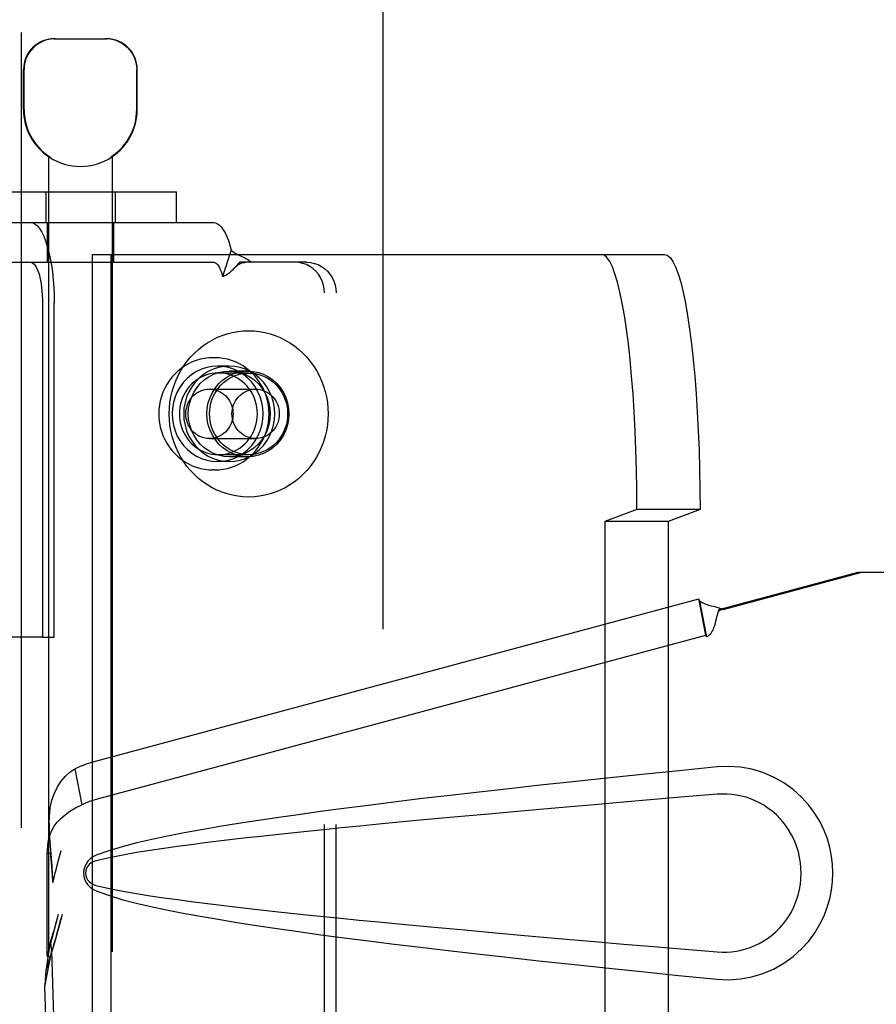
# Model space of a CAD drawing. Header units: inches. Extents: x 0 to 283, y 0 to 183.
# Tile 29 of 99: x 101.78 to 103.46, y 93.74 to 95.67. Entities that reach past the tile are written whole.
import ezdxf

# ---------------------------------------------------------------- set-up
doc = ezdxf.new("R2010")
doc.units = ezdxf.units.IN
doc.header["$LTSCALE"] = 15.583333
doc.header["$MEASUREMENT"] = 0
doc.linetypes.add('HIDDEN', pattern=[0.2, 0.1, -0.1])
doc.layers.add('DEFAULT_2', color=8, linetype='HIDDEN')
doc.layers.add('RIGHTHAND_DOOR_ASSEMBLY', color=7, linetype='CONTINUOUS')

msp = doc.modelspace()

# ---------------------------------------------------------------- linework, layer by layer
at = {"layer": 'DEFAULT_2', "color": 8, "linetype": 'HIDDEN'}
for p, q in [((102.4878, 130.3137), (102.4878, 57.3437)), ((101.8436, 95.6287), (101.9466, 95.6287)), ((101.7836, 95.4902), (101.7836, 95.5687)), ((101.7846, 95.4902), (101.7846, 95.5687)), ((102.0055, 95.4902), (102.0055, 95.5687)), ((102.0066, 95.4902), (102.0066, 95.5687)), ((101.8326, 95.3979), (101.8326, 91.9287)), ((101.8344, 95.3979), (101.8326, 95.3979)), ((101.8344, 95.3979), (101.8344, 95.3967)), ((101.9557, 95.3979), (101.9557, 95.3967)), ((101.9576, 95.3979), (101.9557, 95.3979)), ((101.9576, 95.3979), (101.9576, 91.9287)), ((101.6738, 95.3287), (102.0838, 95.3287)), ((101.8271, 95.3287), (101.8271, 95.2687)), ((101.9631, 95.3287), (101.9631, 95.2687)), ((102.0838, 95.2687), (102.0838, 95.3287)), ((101.6738, 95.2687), (102.0838, 95.2687)), ((101.8301, 95.2687), (101.8301, 95.1907)), ((101.9601, 95.2687), (101.9601, 95.1907)), ((102.0838, 95.2687), (102.1561, 95.2687)), ((102.1909, 95.2145), (102.1737, 95.1632)), ((101.692, 95.1907), (102.1561, 95.1907)), ((101.9183, 95.2062), (101.9183, 92.4562)), ((101.9183, 95.2062), (103.0405, 95.2062)), ((101.9548, 95.2062), (101.9548, 92.4562)), ((102.3162, 95.1907), (102.2079, 95.1907)), ((102.339, 95.1907), (102.3162, 95.1907)), ((102.1968, 95.1792), (102.1973, 95.1798)), ((102.3736, 92.5307), (102.3736, 95.1307)), ((102.3964, 92.5307), (102.3964, 95.1307)), ((101.8209, 95.1107), (101.8209, 94.4562)), ((101.8437, 94.4562), (101.8437, 95.1107)), ((102.1588, 95.0037), (102.155, 95.0037)), ((102.187, 94.9872), (102.1642, 94.9872)), ((102.2235, 94.9777), (102.187, 94.9777)), ((102.225, 94.9737), (102.1656, 94.9737)), ((102.1481, 94.9422), (102.2387, 94.9422)), ((102.1481, 94.8452), (102.2387, 94.8452)), ((102.225, 94.8137), (102.1656, 94.8137)), ((102.2235, 94.8097), (102.187, 94.8097)), ((102.187, 94.8002), (102.1642, 94.8002)), ((102.1588, 94.7837), (102.155, 94.7837)), ((102.9863, 94.7062), (102.9235, 94.6826)), ((103.11, 94.7062), (102.9863, 94.7062)), ((103.11, 94.7062), (103.0473, 94.6826)), ((102.9235, 94.6826), (102.9235, 92.9798)), ((103.0473, 94.6826), (102.9235, 94.6826)), ((103.0473, 94.6826), (103.0473, 92.9798)), ((101.8209, 94.4562), (101.2356, 94.4562)), ((101.8209, 94.4562), (101.8437, 94.4562))]:
    msp.add_line(p, q, dxfattribs=at)
for points in [[(101.8458, 95.6287), (101.8396, 95.6284), (101.8334, 95.6275), (101.827, 95.6259), (101.8207, 95.6235), (101.8146, 95.6205), (101.8089, 95.6167), (101.8036, 95.6124), (101.7989, 95.6074), (101.7947, 95.6018), (101.7911, 95.5958), (101.7882, 95.5892), (101.7862, 95.5824), (101.785, 95.5756), (101.7846, 95.5687)], [(101.9812, 95.6167), (101.9755, 95.6205), (101.9694, 95.6235), (101.9631, 95.6259), (101.9567, 95.6275), (101.9505, 95.6284), (101.9443, 95.6287)], [(101.9812, 95.6167), (101.9865, 95.6124), (101.9912, 95.6074), (101.9954, 95.6018), (101.999, 95.5958), (102.0019, 95.5892), (102.0039, 95.5824), (102.0052, 95.5756), (102.0055, 95.5687)], [(101.7975, 95.2687), (101.802, 95.2679), (101.8065, 95.2657), (101.8109, 95.2619), (101.8151, 95.2567), (101.8192, 95.25), (101.8231, 95.2421), (101.8268, 95.2328), (101.8301, 95.2224), (101.8332, 95.2109), (101.8359, 95.1985), (101.8382, 95.1852), (101.8401, 95.1712), (101.8417, 95.1566), (101.8428, 95.1415), (101.8434, 95.1263), (101.8437, 95.1107)], [(102.1561, 95.2687), (102.16, 95.2681), (102.1639, 95.2664), (102.1678, 95.2635), (102.1716, 95.2596), (102.1752, 95.2545), (102.1787, 95.2484), (102.1821, 95.2413), (102.1852, 95.2332), (102.1882, 95.2243), (102.1909, 95.2145)], [(102.1909, 95.2145), (102.1938, 95.212), (102.1968, 95.2099), (102.1999, 95.208), (102.203, 95.2063), (102.206, 95.2047), (102.2089, 95.2033), (102.2118, 95.202), (102.2147, 95.2006), (102.2176, 95.1992), (102.2205, 95.1976), (102.2234, 95.1959), (102.2261, 95.1942), (102.2285, 95.1924), (102.2307, 95.1907)], [(101.7975, 95.1907), (101.7998, 95.1903), (101.802, 95.1892), (101.8043, 95.1873), (101.8064, 95.1846), (101.8085, 95.1813), (101.8105, 95.1772), (101.8123, 95.1725), (101.814, 95.1673), (101.8155, 95.1614), (101.8169, 95.1551), (101.8181, 95.1484), (101.8191, 95.1413), (101.8198, 95.1339), (101.8204, 95.1263), (101.8207, 95.1186), (101.8209, 95.1107)], [(102.1561, 95.1907), (102.1581, 95.1904), (102.1601, 95.1895), (102.162, 95.1881), (102.1639, 95.1861), (102.1658, 95.1835), (102.1676, 95.1804), (102.1692, 95.1768), (102.1708, 95.1727), (102.1723, 95.1682), (102.1737, 95.1632)], [(102.1968, 95.1792), (102.1993, 95.1817), (102.2017, 95.1838), (102.2041, 95.1856), (102.2065, 95.1871), (102.209, 95.1884), (102.2115, 95.1894), (102.2141, 95.1902), (102.217, 95.1906), (102.2187, 95.1907)], [(102.1973, 95.1798), (102.2039, 95.1867), (102.2059, 95.1888), (102.2079, 95.1907)], [(102.3736, 95.1307), (102.3731, 95.1386), (102.3716, 95.1462), (102.3692, 95.1537), (102.3659, 95.1607), (102.3617, 95.1672), (102.3568, 95.1731), (102.3511, 95.1783), (102.3449, 95.1827), (102.3382, 95.1861), (102.3311, 95.1887), (102.3238, 95.1902), (102.3162, 95.1907)], [(102.339, 95.1907), (102.3466, 95.1902), (102.3539, 95.1887), (102.361, 95.1861), (102.3677, 95.1827), (102.374, 95.1783), (102.3796, 95.1731), (102.3845, 95.1672), (102.3887, 95.1607), (102.392, 95.1537), (102.3944, 95.1462), (102.3959, 95.1386), (102.3964, 95.1307)], [(102.9863, 94.7062), (102.986, 94.7455), (102.9854, 94.7844), (102.9843, 94.8229), (102.9829, 94.8607), (102.981, 94.8975), (102.9787, 94.9332), (102.976, 94.9674), (102.973, 95.0001), (102.9696, 95.0309), (102.9659, 95.0598), (102.9619, 95.0864), (102.9576, 95.1107), (102.953, 95.1325), (102.9483, 95.1517), (102.9433, 95.1681), (102.9382, 95.1817), (102.9329, 95.1924), (102.9276, 95.2), (102.9222, 95.2046), (102.9167, 95.2062)], [(103.0405, 95.2062), (103.0459, 95.2046), (103.0513, 95.2), (103.0567, 95.1924), (103.062, 95.1817), (103.0671, 95.1681), (103.0721, 95.1517), (103.0768, 95.1325), (103.0814, 95.1107), (103.0857, 95.0864), (103.0897, 95.0598), (103.0934, 95.0309), (103.0968, 95.0001), (103.0998, 94.9674), (103.1025, 94.9332), (103.1047, 94.8975), (103.1066, 94.8607), (103.1081, 94.8229), (103.1092, 94.7844), (103.1098, 94.7455), (103.11, 94.7062)], [(102.1737, 95.1632), (102.1758, 95.1638), (102.1779, 95.1646), (102.18, 95.1655), (102.1822, 95.1667), (102.1844, 95.1682), (102.1866, 95.1698), (102.1887, 95.1715), (102.1908, 95.1733), (102.1929, 95.1753), (102.1951, 95.1775), (102.1968, 95.1792)], [(102.0691, 94.8937), (102.0695, 94.9048), (102.0706, 94.9159), (102.0724, 94.9269), (102.0749, 94.9377), (102.0781, 94.9483), (102.082, 94.9586), (102.0866, 94.9687), (102.0918, 94.9784), (102.0976, 94.9877), (102.1041, 94.9966), (102.1111, 95.005), (102.1186, 95.0128), (102.1266, 95.0201), (102.1351, 95.0269), (102.144, 95.033), (102.1533, 95.0384), (102.1629, 95.0432), (102.1728, 95.0473), (102.1829, 95.0507), (102.1933, 95.0533), (102.2038, 95.0552), (102.2143, 95.0563), (102.225, 95.0567), (102.2356, 95.0563), (102.2462, 95.0552), (102.2567, 95.0533), (102.267, 95.0507), (102.2772, 95.0473), (102.2871, 95.0432), (102.2967, 95.0384), (102.306, 95.033), (102.3149, 95.0269), (102.3234, 95.0201), (102.3314, 95.0128), (102.3389, 95.005), (102.3459, 94.9966), (102.3523, 94.9877), (102.3582, 94.9784), (102.3634, 94.9687), (102.368, 94.9586), (102.3719, 94.9483), (102.3751, 94.9377), (102.3776, 94.9269), (102.3794, 94.9159), (102.3805, 94.9048), (102.3809, 94.8937)], [(102.155, 95.0037), (102.1467, 95.0034), (102.1384, 95.0024), (102.1303, 95.0007), (102.1223, 94.9984), (102.1145, 94.9954), (102.1069, 94.9918), (102.0996, 94.9876), (102.0927, 94.9828), (102.0861, 94.9775), (102.08, 94.9717), (102.0743, 94.9653), (102.0691, 94.9585), (102.0645, 94.9513), (102.0604, 94.9438), (102.0569, 94.9359), (102.054, 94.9278), (102.0517, 94.9195), (102.0501, 94.911), (102.0491, 94.9024), (102.0487, 94.8937)], [(102.265, 94.8937), (102.2646, 94.9024), (102.2637, 94.911), (102.262, 94.9195), (102.2597, 94.9278), (102.2568, 94.936), (102.2533, 94.9438), (102.2492, 94.9514), (102.2446, 94.9585), (102.2394, 94.9653), (102.2337, 94.9717), (102.2276, 94.9775), (102.221, 94.9828), (102.2141, 94.9876), (102.2068, 94.9918), (102.1993, 94.9954), (102.1915, 94.9984), (102.1835, 95.0007), (102.1753, 95.0024), (102.1671, 95.0034), (102.1588, 95.0037)], [(102.1642, 94.9872), (102.1533, 94.9865), (102.1428, 94.9845), (102.1325, 94.9811), (102.1226, 94.9765), (102.1134, 94.9706), (102.1049, 94.9637), (102.0972, 94.9557), (102.0906, 94.9468), (102.085, 94.9371), (102.0806, 94.9269), (102.0774, 94.9161), (102.0754, 94.905), (102.0748, 94.8937), (102.0754, 94.8824), (102.0774, 94.8713), (102.0806, 94.8605), (102.085, 94.8503), (102.0906, 94.8406), (102.0972, 94.8317), (102.1049, 94.8237), (102.1134, 94.8168), (102.1226, 94.8109), (102.1325, 94.8063), (102.1428, 94.8029), (102.1533, 94.8009), (102.1642, 94.8002)], [(102.187, 94.9872), (102.1761, 94.9865), (102.1656, 94.9845), (102.1553, 94.9811), (102.1454, 94.9765), (102.1362, 94.9706), (102.1277, 94.9637), (102.1201, 94.9557), (102.1134, 94.9468), (102.1078, 94.9371), (102.1034, 94.9269), (102.1002, 94.9161), (102.0982, 94.905), (102.0976, 94.8937), (102.0982, 94.8824), (102.1002, 94.8713), (102.1034, 94.8605), (102.1078, 94.8503), (102.1134, 94.8406), (102.1201, 94.8317), (102.1277, 94.8237), (102.1362, 94.8168), (102.1454, 94.8109), (102.1553, 94.8063), (102.1656, 94.8029), (102.1761, 94.8009), (102.187, 94.8002)], [(102.187, 94.8097), (102.1764, 94.8104), (102.1662, 94.8126), (102.1562, 94.8161), (102.1468, 94.821), (102.1381, 94.8271), (102.1302, 94.8343), (102.1233, 94.8426), (102.1174, 94.8517), (102.1128, 94.8616), (102.1094, 94.872), (102.1073, 94.8827), (102.1066, 94.8937), (102.1073, 94.9047), (102.1094, 94.9154), (102.1128, 94.9258), (102.1174, 94.9357), (102.1233, 94.9448), (102.1302, 94.9531), (102.1381, 94.9603), (102.1468, 94.9664), (102.1562, 94.9713), (102.1662, 94.9748), (102.1764, 94.977), (102.187, 94.9777)], [(102.2235, 94.8097), (102.2129, 94.8104), (102.2027, 94.8126), (102.1928, 94.8161), (102.1834, 94.821), (102.1746, 94.8271), (102.1667, 94.8343), (102.1598, 94.8426), (102.154, 94.8517), (102.1493, 94.8616), (102.1459, 94.872), (102.1439, 94.8827), (102.1432, 94.8937), (102.1439, 94.9047), (102.1459, 94.9154), (102.1493, 94.9258), (102.154, 94.9357), (102.1598, 94.9448), (102.1667, 94.9531), (102.1746, 94.9603), (102.1834, 94.9664), (102.1928, 94.9713), (102.2027, 94.9748), (102.2129, 94.977), (102.2235, 94.9777)], [(102.1642, 94.8002), (102.175, 94.8009), (102.1856, 94.8029), (102.1959, 94.8063), (102.2057, 94.8109), (102.215, 94.8168), (102.2235, 94.8237), (102.2311, 94.8317), (102.2378, 94.8406), (102.2433, 94.8503), (102.2478, 94.8605), (102.251, 94.8713), (102.2529, 94.8824), (102.2536, 94.8937), (102.2529, 94.905), (102.251, 94.9161), (102.2478, 94.9269), (102.2433, 94.9371), (102.2378, 94.9468), (102.2311, 94.9557), (102.2235, 94.9637), (102.215, 94.9706), (102.2057, 94.9765), (102.1959, 94.9811), (102.1856, 94.9845), (102.175, 94.9865), (102.1642, 94.9872)], [(102.187, 94.8002), (102.1978, 94.8009), (102.2084, 94.8029), (102.2187, 94.8063), (102.2285, 94.8109), (102.2378, 94.8168), (102.2463, 94.8237), (102.2539, 94.8317), (102.2606, 94.8406), (102.2661, 94.8503), (102.2706, 94.8605), (102.2738, 94.8713), (102.2757, 94.8824), (102.2764, 94.8937), (102.2757, 94.905), (102.2738, 94.9161), (102.2706, 94.9269), (102.2661, 94.9371), (102.2606, 94.9468), (102.2539, 94.9557), (102.2463, 94.9637), (102.2378, 94.9706), (102.2285, 94.9765), (102.2187, 94.9811), (102.2084, 94.9845), (102.1978, 94.9865), (102.187, 94.9872)], [(102.187, 94.9777), (102.1975, 94.977), (102.2078, 94.9748), (102.2177, 94.9713), (102.2271, 94.9664), (102.2359, 94.9603), (102.2438, 94.9531), (102.2507, 94.9448), (102.2565, 94.9357), (102.2612, 94.9258), (102.2646, 94.9154), (102.2666, 94.9047), (102.2673, 94.8937), (102.2666, 94.8827), (102.2646, 94.872), (102.2612, 94.8616), (102.2565, 94.8517), (102.2507, 94.8426), (102.2438, 94.8343), (102.2359, 94.8271), (102.2271, 94.821), (102.2177, 94.8161), (102.2078, 94.8126), (102.1975, 94.8104), (102.187, 94.8097)], [(102.2235, 94.9777), (102.2341, 94.977), (102.2443, 94.9748), (102.2543, 94.9713), (102.2637, 94.9664), (102.2724, 94.9603), (102.2803, 94.9531), (102.2872, 94.9448), (102.2931, 94.9357), (102.2977, 94.9258), (102.3011, 94.9154), (102.3032, 94.9047), (102.3038, 94.8937), (102.3032, 94.8827), (102.3011, 94.872), (102.2977, 94.8616), (102.2931, 94.8517), (102.2872, 94.8426), (102.2803, 94.8343), (102.2724, 94.8271), (102.2637, 94.821), (102.2543, 94.8161), (102.2443, 94.8126), (102.2341, 94.8104), (102.2235, 94.8097)], [(102.1656, 94.9737), (102.1593, 94.9734), (102.153, 94.9726), (102.1468, 94.9713), (102.1408, 94.9694), (102.1349, 94.967), (102.1292, 94.9641), (102.1238, 94.9607), (102.1186, 94.9568), (102.1138, 94.9526), (102.1093, 94.9479), (102.1053, 94.9428), (102.1016, 94.9375), (102.0983, 94.9318), (102.0956, 94.9258), (102.0933, 94.9197), (102.0915, 94.9133), (102.0902, 94.9069), (102.0894, 94.9003), (102.0891, 94.8937)], [(102.1485, 94.8937), (102.1488, 94.9007), (102.1496, 94.9076), (102.1511, 94.9144), (102.1531, 94.9211), (102.1556, 94.9275), (102.1587, 94.9337), (102.1623, 94.9396), (102.1664, 94.9451), (102.1709, 94.9503), (102.1758, 94.955), (102.1811, 94.9592), (102.1867, 94.963), (102.1927, 94.9662), (102.1988, 94.9689), (102.2052, 94.971), (102.2117, 94.9725), (102.2183, 94.9734), (102.225, 94.9737)], [(102.2421, 94.8937), (102.2419, 94.9003), (102.2411, 94.9069), (102.2398, 94.9133), (102.238, 94.9197), (102.2357, 94.9258), (102.2329, 94.9318), (102.2297, 94.9375), (102.226, 94.9428), (102.2219, 94.9479), (102.2174, 94.9526), (102.2126, 94.9568), (102.2075, 94.9607), (102.202, 94.9641), (102.1964, 94.967), (102.1905, 94.9694), (102.1844, 94.9713), (102.1782, 94.9726), (102.1719, 94.9734), (102.1656, 94.9737)], [(102.225, 94.9737), (102.2316, 94.9734), (102.2383, 94.9725), (102.2448, 94.971), (102.2511, 94.9689), (102.2573, 94.9662), (102.2632, 94.963), (102.2689, 94.9592), (102.2742, 94.955), (102.2791, 94.9503), (102.2836, 94.9451), (102.2876, 94.9396), (102.2912, 94.9337), (102.2943, 94.9275), (102.2969, 94.9211), (102.2989, 94.9144), (102.3003, 94.9076), (102.3012, 94.9007), (102.3015, 94.8937)], [(102.1017, 94.8937), (102.1019, 94.8982), (102.1025, 94.9026), (102.1035, 94.907), (102.1048, 94.9112), (102.1066, 94.9153), (102.1087, 94.9192), (102.1111, 94.9229), (102.1138, 94.9264), (102.1168, 94.9295), (102.1201, 94.9324), (102.1237, 94.9349), (102.1274, 94.9371), (102.1313, 94.9389), (102.1354, 94.9403), (102.1396, 94.9414), (102.1438, 94.942), (102.1481, 94.9422)], [(102.1481, 94.9422), (102.1524, 94.942), (102.1566, 94.9414), (102.1608, 94.9403), (102.1648, 94.9389), (102.1688, 94.9371), (102.1725, 94.9349), (102.176, 94.9324), (102.1793, 94.9295), (102.1824, 94.9264), (102.1851, 94.9229), (102.1875, 94.9192), (102.1896, 94.9153), (102.1913, 94.9112), (102.1927, 94.907), (102.1937, 94.9026), (102.1943, 94.8982), (102.1945, 94.8937)], [(102.1923, 94.8937), (102.1925, 94.8982), (102.1931, 94.9026), (102.1941, 94.907), (102.1955, 94.9112), (102.1972, 94.9153), (102.1993, 94.9192), (102.2017, 94.9229), (102.2044, 94.9264), (102.2075, 94.9295), (102.2108, 94.9324), (102.2143, 94.9349), (102.218, 94.9371), (102.222, 94.9389), (102.226, 94.9403), (102.2302, 94.9414), (102.2344, 94.942), (102.2387, 94.9422)], [(102.2387, 94.9422), (102.243, 94.942), (102.2472, 94.9414), (102.2514, 94.9403), (102.2555, 94.9389), (102.2594, 94.9371), (102.2631, 94.9349), (102.2667, 94.9324), (102.27, 94.9295), (102.273, 94.9264), (102.2757, 94.9229), (102.2782, 94.9192), (102.2802, 94.9153), (102.282, 94.9112), (102.2833, 94.907), (102.2843, 94.9026), (102.2849, 94.8982), (102.2851, 94.8937)], [(102.0487, 94.8937), (102.0491, 94.885), (102.0501, 94.8764), (102.0517, 94.8679), (102.054, 94.8596), (102.0569, 94.8514), (102.0604, 94.8436), (102.0645, 94.836), (102.0692, 94.8289), (102.0743, 94.8221), (102.08, 94.8157), (102.0861, 94.8099), (102.0927, 94.8046), (102.0996, 94.7998), (102.1069, 94.7956), (102.1145, 94.792), (102.1223, 94.789), (102.1303, 94.7867), (102.1384, 94.785), (102.1467, 94.784), (102.155, 94.7837)], [(102.3809, 94.8937), (102.3805, 94.8826), (102.3794, 94.8715), (102.3776, 94.8605), (102.3751, 94.8497), (102.3719, 94.8391), (102.368, 94.8288), (102.3634, 94.8187), (102.3582, 94.809), (102.3523, 94.7997), (102.3459, 94.7908), (102.3389, 94.7824), (102.3314, 94.7746), (102.3234, 94.7673), (102.3149, 94.7605), (102.306, 94.7544), (102.2967, 94.749), (102.2871, 94.7442), (102.2772, 94.7401), (102.267, 94.7367), (102.2567, 94.7341), (102.2462, 94.7322), (102.2356, 94.7311), (102.225, 94.7307), (102.2143, 94.7311), (102.2038, 94.7322), (102.1933, 94.7341), (102.1829, 94.7367), (102.1728, 94.7401), (102.1629, 94.7442), (102.1533, 94.749), (102.144, 94.7544), (102.1351, 94.7605), (102.1266, 94.7673), (102.1186, 94.7746), (102.1111, 94.7824), (102.1041, 94.7908), (102.0976, 94.7997), (102.0918, 94.809), (102.0866, 94.8187), (102.082, 94.8288), (102.0781, 94.8391), (102.0749, 94.8497), (102.0724, 94.8605), (102.0706, 94.8715), (102.0695, 94.8826), (102.0691, 94.8937)], [(102.0891, 94.8937), (102.0894, 94.8871), (102.0902, 94.8805), (102.0915, 94.8741), (102.0933, 94.8677), (102.0956, 94.8616), (102.0983, 94.8556), (102.1016, 94.8499), (102.1053, 94.8446), (102.1093, 94.8395), (102.1138, 94.8348), (102.1186, 94.8306), (102.1238, 94.8267), (102.1292, 94.8233), (102.1349, 94.8204), (102.1408, 94.818), (102.1468, 94.8161), (102.153, 94.8148), (102.1593, 94.814), (102.1656, 94.8137)], [(102.1481, 94.8452), (102.1438, 94.8454), (102.1396, 94.846), (102.1354, 94.8471), (102.1313, 94.8485), (102.1274, 94.8503), (102.1237, 94.8525), (102.1201, 94.855), (102.1168, 94.8579), (102.1138, 94.861), (102.1111, 94.8645), (102.1087, 94.8682), (102.1066, 94.8721), (102.1048, 94.8762), (102.1035, 94.8804), (102.1025, 94.8848), (102.1019, 94.8892), (102.1017, 94.8937)], [(102.1945, 94.8937), (102.1943, 94.8892), (102.1937, 94.8848), (102.1927, 94.8804), (102.1913, 94.8762), (102.1896, 94.8721), (102.1875, 94.8682), (102.1851, 94.8645), (102.1824, 94.861), (102.1793, 94.8579), (102.176, 94.855), (102.1725, 94.8525), (102.1688, 94.8503), (102.1648, 94.8485), (102.1608, 94.8471), (102.1566, 94.846), (102.1524, 94.8454), (102.1481, 94.8452)], [(102.225, 94.8137), (102.2183, 94.814), (102.2117, 94.8149), (102.2052, 94.8164), (102.1988, 94.8185), (102.1927, 94.8212), (102.1867, 94.8244), (102.1811, 94.8282), (102.1758, 94.8324), (102.1709, 94.8371), (102.1664, 94.8423), (102.1623, 94.8478), (102.1587, 94.8537), (102.1556, 94.8599), (102.1531, 94.8663), (102.1511, 94.873), (102.1496, 94.8798), (102.1488, 94.8867), (102.1485, 94.8937)], [(102.1588, 94.7837), (102.167, 94.784), (102.1753, 94.785), (102.1834, 94.7867), (102.1914, 94.789), (102.1992, 94.792), (102.2068, 94.7956), (102.2141, 94.7998), (102.221, 94.8046), (102.2276, 94.8099), (102.2337, 94.8157), (102.2394, 94.8221), (102.2446, 94.8289), (102.2492, 94.8361), (102.2533, 94.8436), (102.2568, 94.8515), (102.2597, 94.8596), (102.262, 94.8679), (102.2637, 94.8764), (102.2646, 94.885), (102.265, 94.8937)], [(102.1656, 94.8137), (102.1719, 94.814), (102.1782, 94.8148), (102.1844, 94.8161), (102.1905, 94.818), (102.1964, 94.8204), (102.202, 94.8233), (102.2075, 94.8267), (102.2126, 94.8306), (102.2174, 94.8348), (102.2219, 94.8395), (102.226, 94.8446), (102.2297, 94.8499), (102.2329, 94.8556), (102.2357, 94.8616), (102.238, 94.8677), (102.2398, 94.8741), (102.2411, 94.8805), (102.2419, 94.8871), (102.2421, 94.8937)], [(102.2387, 94.8452), (102.2344, 94.8454), (102.2302, 94.846), (102.226, 94.8471), (102.222, 94.8485), (102.218, 94.8503), (102.2143, 94.8525), (102.2108, 94.855), (102.2075, 94.8579), (102.2044, 94.861), (102.2017, 94.8645), (102.1993, 94.8682), (102.1972, 94.8721), (102.1955, 94.8762), (102.1941, 94.8804), (102.1931, 94.8848), (102.1925, 94.8892), (102.1923, 94.8937)], [(102.3015, 94.8937), (102.3012, 94.8867), (102.3003, 94.8798), (102.2989, 94.873), (102.2969, 94.8663), (102.2943, 94.8599), (102.2912, 94.8537), (102.2876, 94.8478), (102.2836, 94.8423), (102.2791, 94.8371), (102.2742, 94.8324), (102.2689, 94.8282), (102.2632, 94.8244), (102.2573, 94.8212), (102.2511, 94.8185), (102.2448, 94.8164), (102.2383, 94.8149), (102.2316, 94.814), (102.225, 94.8137)], [(102.2851, 94.8937), (102.2849, 94.8892), (102.2843, 94.8848), (102.2833, 94.8804), (102.282, 94.8762), (102.2802, 94.8721), (102.2782, 94.8682), (102.2757, 94.8645), (102.273, 94.861), (102.27, 94.8579), (102.2667, 94.855), (102.2631, 94.8525), (102.2594, 94.8503), (102.2555, 94.8485), (102.2514, 94.8471), (102.2472, 94.846), (102.243, 94.8454), (102.2387, 94.8452)]]:
    msp.add_lwpolyline(points, dxfattribs=at)
for centre, radius, start, end in [((101.8436, 95.5687), 0.06, 90, 180), ((101.9466, 95.5687), 0.06, 0, 90), ((101.8951, 95.4902), 0.1115, 180, 235.907), ((101.8951, 95.4902), 0.1105, 180, 236.6915), ((101.8951, 95.4902), 0.1105, 303.3085, 360), ((101.8951, 95.4902), 0.1115, 304.093, 360), ((101.8951, 95.4902), 0.1115, 237.033, 302.967)]:
    msp.add_arc(centre, radius, start, end, dxfattribs=at)
at = {"layer": 'RIGHTHAND_DOOR_ASSEMBLY', "color": 8, "linetype": 'HIDDEN'}
for p, q in [((101.7793, 56.6827), (101.7793, 130.9747)), ((103.1478, 94.5106), (103.4199, 94.5837)), ((103.1554, 94.5106), (103.4275, 94.5837)), ((103.4199, 94.5837), (103.7408, 94.5837)), ((101.9174, 94.2111), (103.1079, 94.5309)), ((103.1091, 94.5274), (103.1079, 94.5309)), ((103.1214, 94.4599), (103.1079, 94.5309)), ((103.1091, 94.5274), (103.1227, 94.4564)), ((103.1554, 94.5106), (103.1478, 94.5106)), ((101.931, 94.14), (103.1214, 94.4599)), ((103.1227, 94.4564), (103.1214, 94.4599)), ((101.8843, 94.1983), (101.8979, 94.1273)), ((103.1668, 94.2027), (103.1439, 94.2017)), ((101.83, 94.0323), (101.8321, 94.0542)), ((101.83, 93.8309), (101.83, 94.0323)), ((101.8362, 94.0323), (101.83, 94.0323)), ((101.8524, 94.0189), (101.8577, 94.0377)), ((101.8364, 94.0309), (101.8365, 94.03)), ((101.8365, 94.03), (101.8366, 94.029)), ((101.8366, 94.029), (101.8368, 94.0266)), ((101.8368, 94.0266), (101.8379, 94.0145)), ((101.8379, 94.0145), (101.8394, 93.9967)), ((101.8491, 94.0065), (101.8524, 94.0189)), ((101.8394, 93.9967), (101.8404, 93.985)), ((101.8404, 93.985), (101.8413, 93.9753)), ((101.8518, 93.9125), (101.83, 93.8309)), ((101.8384, 93.8423), (101.8249, 93.7713)), ((101.8361, 93.8584), (101.8275, 93.8022)), ((101.8384, 93.8423), (101.8576, 93.2272)), ((101.83, 93.8309), (101.8362, 93.8309)), ((101.8257, 93.781), (101.8249, 93.7713)), ((101.8249, 93.7713), (101.844, 93.1561))]:
    msp.add_line(p, q, dxfattribs=at)
for points in [[(103.1091, 94.5274), (103.1125, 94.5252), (103.1157, 94.5234), (103.1187, 94.5219), (103.1215, 94.5207), (103.1242, 94.5198), (103.1267, 94.519), (103.1292, 94.5183), (103.1316, 94.5178)], [(103.1316, 94.5178), (103.1365, 94.5166), (103.1393, 94.5159), (103.1423, 94.5151), (103.1453, 94.5142), (103.1485, 94.5132), (103.1518, 94.512), (103.1554, 94.5106)], [(103.1227, 94.4564), (103.1253, 94.4579), (103.1276, 94.4597), (103.1297, 94.4617), (103.1317, 94.4639), (103.1335, 94.4664), (103.135, 94.4691), (103.1363, 94.4719), (103.1374, 94.4747), (103.1385, 94.4778), (103.1394, 94.481), (103.1403, 94.4844), (103.1412, 94.488), (103.1421, 94.4918), (103.143, 94.4957), (103.1441, 94.4996), (103.1453, 94.5037)], [(103.1453, 94.5037), (103.1464, 94.5071), (103.1478, 94.5106)], [(103.1453, 94.5037), (103.1458, 94.5053), (103.1472, 94.5077), (103.1488, 94.5093), (103.1508, 94.5103), (103.153, 94.5106)], [(101.8843, 94.1983), (101.8922, 94.2021), (101.9004, 94.2055), (101.9088, 94.2085), (101.9174, 94.2111)], [(101.8336, 94.0908), (101.8342, 94.1053), (101.8361, 94.1213), (101.8394, 94.1364), (101.8442, 94.1503), (101.8503, 94.1629), (101.8576, 94.1739), (101.8659, 94.1835), (101.8747, 94.1915), (101.8843, 94.1983)], [(103.1439, 94.2017), (103.0689, 94.1942), (102.9967, 94.1869), (102.9274, 94.1797), (102.8608, 94.1727), (102.7969, 94.1658), (102.7356, 94.1591), (102.6768, 94.1525), (102.6204, 94.146), (102.5662, 94.1396), (102.5143, 94.1333), (102.4644, 94.1271), (102.4166, 94.121), (102.3707, 94.1149), (102.3267, 94.1088), (102.2845, 94.1028), (102.2441, 94.0968), (102.2053, 94.0908), (102.1682, 94.0847), (102.1327, 94.0786), (102.0987, 94.0724), (102.0662, 94.0661), (102.0351, 94.0595), (102.0055, 94.0527), (101.9773, 94.0454), (101.9507, 94.0374), (101.9257, 94.0287)], [(103.1439, 93.7857), (103.1668, 93.7847), (103.1893, 93.7863), (103.2116, 93.7903), (103.2333, 93.7968), (103.2544, 93.8057), (103.2743, 93.8169), (103.2927, 93.8302), (103.3093, 93.845), (103.3234, 93.8606), (103.3353, 93.8769), (103.3452, 93.8933), (103.3532, 93.9099), (103.3596, 93.9266), (103.3644, 93.9434), (103.3678, 93.9602), (103.3698, 93.9769), (103.3705, 93.9936), (103.3698, 94.0103), (103.3679, 94.0271), (103.3645, 94.0439), (103.3597, 94.0607), (103.3533, 94.0774), (103.3453, 94.094), (103.3354, 94.1105), (103.3234, 94.1267), (103.3093, 94.1424), (103.2927, 94.1572), (103.2743, 94.1705), (103.2544, 94.1817), (103.2333, 94.1906), (103.2116, 94.1971), (103.1893, 94.2011), (103.1668, 94.2027)], [(103.1439, 94.1482), (103.0805, 94.1429), (103.0193, 94.1377), (102.9603, 94.1327), (102.9034, 94.1278), (102.8485, 94.123), (102.7958, 94.1184), (102.745, 94.1139), (102.6962, 94.1095), (102.6493, 94.1053), (102.6043, 94.1011), (102.5612, 94.0971), (102.52, 94.0932), (102.4805, 94.0894), (102.4427, 94.0857), (102.4068, 94.0822), (102.3724, 94.0787), (102.3397, 94.0753), (102.3083, 94.0721), (102.2782, 94.0688), (102.2491, 94.0656), (102.2209, 94.0625), (102.1933, 94.0593), (102.1661, 94.056), (102.1392, 94.0527), (102.1124, 94.0493), (102.0856, 94.0458), (102.0588, 94.042), (102.032, 94.038), (102.0052, 94.0338), (101.9785, 94.0291), (101.9519, 94.0238), (101.9255, 94.0179)], [(103.1439, 93.8392), (103.1533, 93.8387), (103.1626, 93.8388), (103.172, 93.8395), (103.1814, 93.8408), (103.1907, 93.8426), (103.1998, 93.8451), (103.2086, 93.848), (103.2173, 93.8515), (103.2257, 93.8556), (103.234, 93.8602), (103.2422, 93.8655), (103.2504, 93.8716), (103.2585, 93.8786), (103.2666, 93.8866), (103.2745, 93.8958), (103.2819, 93.9059), (103.2885, 93.9167), (103.2941, 93.9279), (103.2987, 93.9392), (103.3023, 93.9504), (103.305, 93.9613), (103.3068, 93.972), (103.3079, 93.9825), (103.3083, 93.9929), (103.308, 94.0033), (103.307, 94.0137), (103.3053, 94.0244), (103.3028, 94.0353), (103.2994, 94.0464), (103.295, 94.0577), (103.2894, 94.0689), (103.283, 94.0799), (103.2756, 94.0901), (103.2678, 94.0995), (103.2597, 94.1077), (103.2515, 94.1149), (103.2432, 94.1212), (103.2349, 94.1266), (103.2265, 94.1314), (103.2179, 94.1356), (103.2092, 94.1392), (103.2002, 94.1422), (103.1911, 94.1447), (103.1817, 94.1466), (103.1723, 94.1479), (103.1628, 94.1486), (103.1534, 94.1487), (103.1439, 94.1482)], [(101.8979, 94.1273), (101.9057, 94.1311), (101.9139, 94.1345), (101.9223, 94.1374), (101.931, 94.14)], [(101.8321, 94.0542), (101.8332, 94.061), (101.8355, 94.0691), (101.8389, 94.0774), (101.8436, 94.0854), (101.8495, 94.0933), (101.8566, 94.1009), (101.865, 94.1081), (101.8747, 94.115), (101.8856, 94.1213), (101.8979, 94.1273)], [(101.8337, 94.0908), (101.8336, 94.0851), (101.8335, 94.0771), (101.8333, 94.0698), (101.8329, 94.0633), (101.8324, 94.0574), (101.8321, 94.0542)], [(101.8345, 94.0716), (101.8336, 94.0887), (101.8336, 94.0908)], [(101.8413, 93.9753), (101.8405, 93.991), (101.8395, 94.007), (101.8384, 94.0232), (101.8372, 94.0394), (101.8359, 94.0555), (101.8345, 94.0716)], [(101.8362, 94.0323), (101.8363, 94.0322), (101.8363, 94.032), (101.8364, 94.0317), (101.8364, 94.0313), (101.8364, 94.0309)], [(101.9257, 94.0287), (101.9196, 94.0256), (101.9144, 94.0217), (101.9098, 94.0171), (101.9062, 94.0118), (101.9035, 94.0062), (101.9019, 94.0002), (101.9014, 93.9939), (101.9019, 93.9876), (101.9034, 93.9816), (101.906, 93.9759), (101.9097, 93.9706), (101.9142, 93.9658), (101.9196, 93.9619), (101.9257, 93.9587)], [(101.9255, 94.0179), (101.9204, 94.016), (101.916, 94.0135), (101.9122, 94.0103), (101.9091, 94.0066), (101.9069, 94.0025), (101.9055, 93.9981), (101.9051, 93.9935), (101.9056, 93.9888), (101.907, 93.9845), (101.9093, 93.9805), (101.9123, 93.9769), (101.9161, 93.9738), (101.9205, 93.9713), (101.9255, 93.9695)], [(101.8413, 93.9753), (101.8427, 93.9816), (101.8443, 93.9879), (101.8458, 93.9941), (101.8474, 94.0003), (101.8491, 94.0065)], [(101.9255, 93.9695), (101.9519, 93.9636), (101.9783, 93.9583), (102.005, 93.9536), (102.0317, 93.9494), (102.0585, 93.9454), (102.0853, 93.9417), (102.112, 93.9381), (102.1388, 93.9347), (102.1656, 93.9314), (102.1927, 93.9282), (102.2202, 93.925), (102.2484, 93.9218), (102.2775, 93.9187), (102.3076, 93.9154), (102.3389, 93.9121), (102.3716, 93.9088), (102.4059, 93.9053), (102.4419, 93.9017), (102.4796, 93.8981), (102.5191, 93.8943), (102.5604, 93.8904), (102.6035, 93.8863), (102.6486, 93.8822), (102.6955, 93.8779), (102.7443, 93.8736), (102.7952, 93.8691), (102.848, 93.8644), (102.9029, 93.8596), (102.9599, 93.8547), (103.0191, 93.8497), (103.0804, 93.8445), (103.1439, 93.8392)], [(101.9257, 93.9587), (101.9503, 93.9502), (101.9765, 93.9422), (102.0043, 93.935), (102.0335, 93.9282), (102.0642, 93.9217), (102.0964, 93.9154), (102.13, 93.9092), (102.1653, 93.9031), (102.2021, 93.8971), (102.2407, 93.8911), (102.2809, 93.8851), (102.3229, 93.8791), (102.3668, 93.873), (102.4125, 93.867), (102.4603, 93.8608), (102.5102, 93.8546), (102.5622, 93.8483), (102.6165, 93.8419), (102.6731, 93.8353), (102.7322, 93.8287), (102.7939, 93.8219), (102.8582, 93.815), (102.9252, 93.8079), (102.9951, 93.8007), (103.068, 93.7933), (103.1439, 93.7857)], [(101.8595, 93.9125), (101.8542, 93.8929), (101.8489, 93.8737), (101.8434, 93.8548), (101.838, 93.8364), (101.8327, 93.8189), (101.8275, 93.8022)], [(101.8518, 93.9125), (101.8492, 93.9029), (101.8466, 93.8935), (101.844, 93.8842), (101.8413, 93.8752), (101.8387, 93.8666), (101.8361, 93.8584)], [(101.8361, 93.8584), (101.8365, 93.8556), (101.8369, 93.8528), (101.8372, 93.8501), (101.8376, 93.8474), (101.838, 93.8448), (101.8384, 93.8423)], [(101.8275, 93.8022), (101.827, 93.7967), (101.8257, 93.781)]]:
    msp.add_lwpolyline(points, dxfattribs=at)
msp.add_ellipse((101.8562, 93.9055), major_axis=(0.02, 0.0746), ratio=0.018459, start_param=-3.136658, end_param=-1.565862, dxfattribs=at)

doc.saveas('drawing.dxf')
